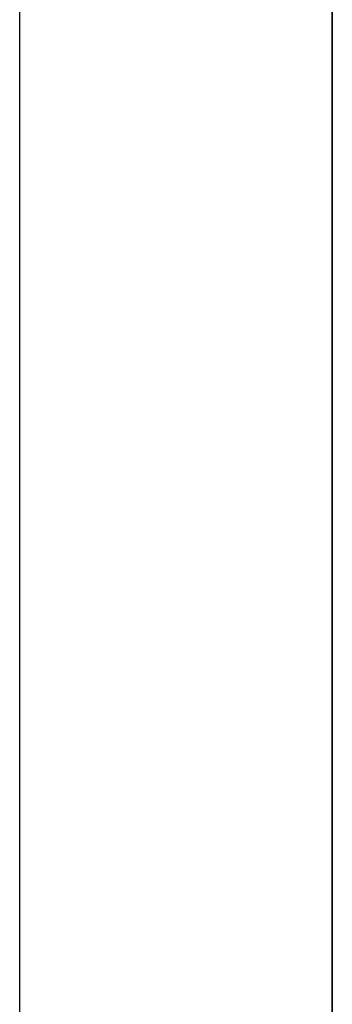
# Model space of a CAD drawing. Extents: x 0.1 to 19.8, y 1 to 3.5.
# Tile 26 of 30: x 19.232 to 19.429, y 2.242 to 2.862. Entities that reach past the tile are written whole.
import ezdxf

# ---------------------------------------------------------------- set-up
doc = ezdxf.new("R2010")
doc.units = 0
doc.header["$MEASUREMENT"] = 0
doc.layers.get('0').update_dxf_attribs({"color": 13, "linetype": 'CONTINUOUS'})

# ---------------------------------------------------------------- blocks, each defined once
blk = doc.blocks.new('OUTLINE_S_STL_2')
at = {"color": 0}
for p, q in [((19.42913, 3.48194, -3.62205), (19.42913, 1.00163, -3.62205)), ((19.42913, 3.48194, -3.62205), (19.42913, 1.00163, -3.62205)), ((19.42913, 3.32446), (19.42913, 1.15911)), ((19.42913, 3.32446), (19.42913, 1.15911)), ((19.42913, 3.32249, -3.52554), (19.42913, 1.16107, -3.52554)), ((19.42913, 3.32249, -3.16819), (19.42913, 1.16107, -3.16819)), ((19.42913, 3.32249, -3.53966), (19.42913, 1.16107, -3.53966)), ((19.23228, 1.35792, -3.52554), (19.23228, 3.12564, -3.52554))]:
    blk.add_line(p, q, dxfattribs=at)
blk = doc.blocks.new('GRUPUJ_1')
at = {"color": 0}
blk.add_line((19.33071, 0.15748, 3.62205), (19.33071, 2.25351, 3.62205), dxfattribs=at)
blk.add_blockref('OUTLINE_S_STL_2', (-0.09843, -1.00163, 3.62205), dxfattribs=at)

msp = doc.modelspace()

# ---------------------------------------------------------------- block references
at = {"color": 0}
msp.add_blockref('GRUPUJ_1', (0.09843, 1.00163, -3.62205), dxfattribs=at)

doc.saveas('drawing.dxf')
